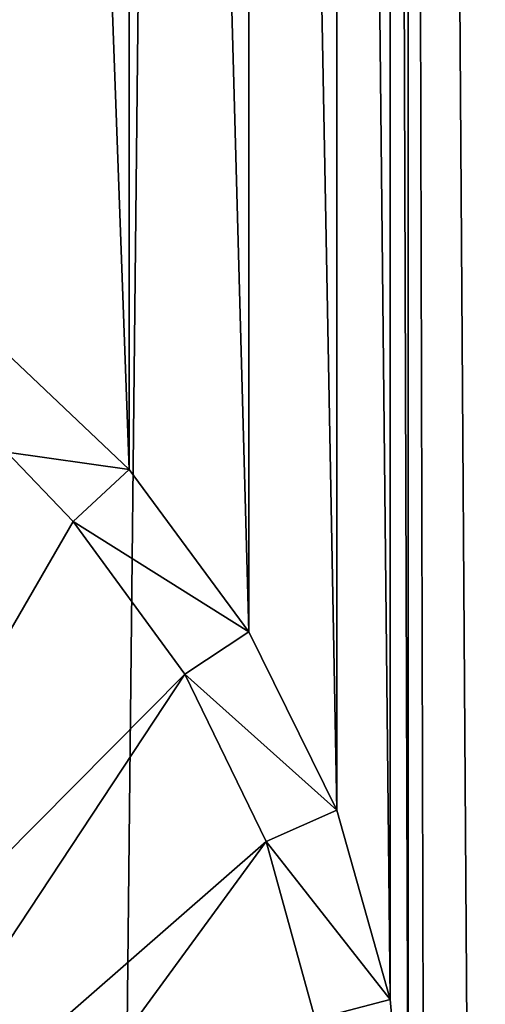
# Model space of a CAD drawing. Header units: metres. Extents: x -24 to 24, y -256 to 25.
# Tile 161 of 256: x 2.94 to 4.59, y -185.34 to -181.84. Entities that reach past the tile are written whole.
import ezdxf

# ---------------------------------------------------------------- set-up
doc = ezdxf.new("R2010")
doc.units = ezdxf.units.M
doc.layers.add('solid_DOMO_KURZ_SW0002', color=7, linetype='CONTINUOUS')

msp = doc.modelspace()

# ---------------------------------------------------------------- linework, layer by layer
at = {"layer": 'solid_DOMO_KURZ_SW0002'}
for points in [[(4.678076, -206.809952, 136.549362), (4.042634, -117.296616, 108.175156), (6.070196, -117.135864, 108.684998)], [(3.093286, -206.627441, 136.157211), (2.008279, -117.39241, 107.871338), (4.042634, -117.296616, 108.175156)], [(4.678076, -206.809952, 136.549362), (3.093286, -206.627441, 136.157211), (4.042634, -117.296616, 108.175156)], [(3.093286, -206.627441, 136.157211), (1.532036, -206.521057, 135.927673), (2.008279, -117.39241, 107.871338)], [(4.317758, -165.8909, 155.91243), (4.50474, -234.500351, 177.543961), (5.246999, -156.202774, 152.852768)], [(4.50474, -234.500351, 177.543961), (6.193147, -233.819046, 177.319016), (5.246999, -156.202774, 152.852768)], [(4.317758, -165.8909, 155.91243), (4.253792, -166.582458, 156.130783), (4.317678, -186.014328, 162.257309)], [(4.317758, -165.8909, 155.91243), (4.317678, -186.014328, 162.257309), (4.50474, -234.500351, 177.543961)], [(4.253792, -166.582458, 156.130783), (4.063418, -167.254395, 156.343536), (4.253692, -185.322449, 162.039474)], [(4.253792, -166.582458, 156.130783), (4.253692, -185.322449, 162.039474), (4.317678, -186.014328, 162.257309)], [(4.063418, -167.254395, 156.343536), (3.751317, -167.887329, 156.544479), (4.063344, -184.65004, 161.828354)], [(4.063418, -167.254395, 156.343536), (4.063344, -184.65004, 161.828354), (4.253692, -185.322449, 162.039474)], [(3.751317, -167.887329, 156.544479), (3.325192, -168.462708, 156.727615), (3.751231, -184.016251, 161.629913)], [(3.751317, -167.887329, 156.544479), (3.751231, -184.016251, 161.629913), (4.063344, -184.65004, 161.828354)], [(3.325192, -168.462708, 156.727615), (2.796528, -168.962402, 156.887024), (3.325213, -183.440033, 161.449951)], [(3.325192, -168.462708, 156.727615), (3.325213, -183.440033, 161.449951), (3.751231, -184.016251, 161.629913)], [(2.796528, -168.962402, 156.887024), (2.79636, -182.939117, 161.293869), (3.325213, -183.440033, 161.449951)], [(2.890473, -183.378311, 161.445755), (3.325213, -183.440033, 161.449951), (2.79636, -182.939117, 161.293869)], [(1.81995, -185.883026, 162.394592), (3.126421, -183.624054, 161.522369), (2.890473, -183.378311, 161.445755)], [(2.890473, -183.378311, 161.445755), (3.126421, -183.624054, 161.522369), (3.325213, -183.440033, 161.449951)], [(3.126421, -183.624054, 161.522369), (3.751231, -184.016251, 161.629913), (3.325213, -183.440033, 161.449951)], [(1.81995, -185.883026, 162.394592), (3.523492, -184.166183, 161.691696), (3.126421, -183.624054, 161.522369)], [(3.126421, -183.624054, 161.522369), (3.523492, -184.166183, 161.691696), (3.751231, -184.016251, 161.629913)], [(3.523492, -184.166183, 161.691696), (4.063344, -184.65004, 161.828354), (3.751231, -184.016251, 161.629913)], [(2.202296, -186.166367, 162.464111), (3.523492, -184.166183, 161.691696), (1.81995, -185.883026, 162.394592)], [(2.202296, -186.166367, 162.464111), (3.812517, -184.761475, 161.878113), (3.523492, -184.166183, 161.691696)], [(3.523492, -184.166183, 161.691696), (3.812517, -184.761475, 161.878113), (4.063344, -184.65004, 161.828354)], [(3.812517, -184.761475, 161.878113), (4.253692, -185.322449, 162.039474), (4.063344, -184.65004, 161.828354)], [(2.538533, -186.50032, 162.546082), (3.812517, -184.761475, 161.878113), (2.202296, -186.166367, 162.464111)], [(2.538533, -186.50032, 162.546082), (3.986443, -185.392181, 162.076157), (3.812517, -184.761475, 161.878113)], [(3.812517, -184.761475, 161.878113), (3.986443, -185.392181, 162.076157), (4.253692, -185.322449, 162.039474)], [(3.986443, -185.392181, 162.076157), (4.317678, -186.014328, 162.257309), (4.253692, -185.322449, 162.039474)]]:
    msp.add_3dface(points, dxfattribs=at)

doc.saveas('drawing.dxf')
